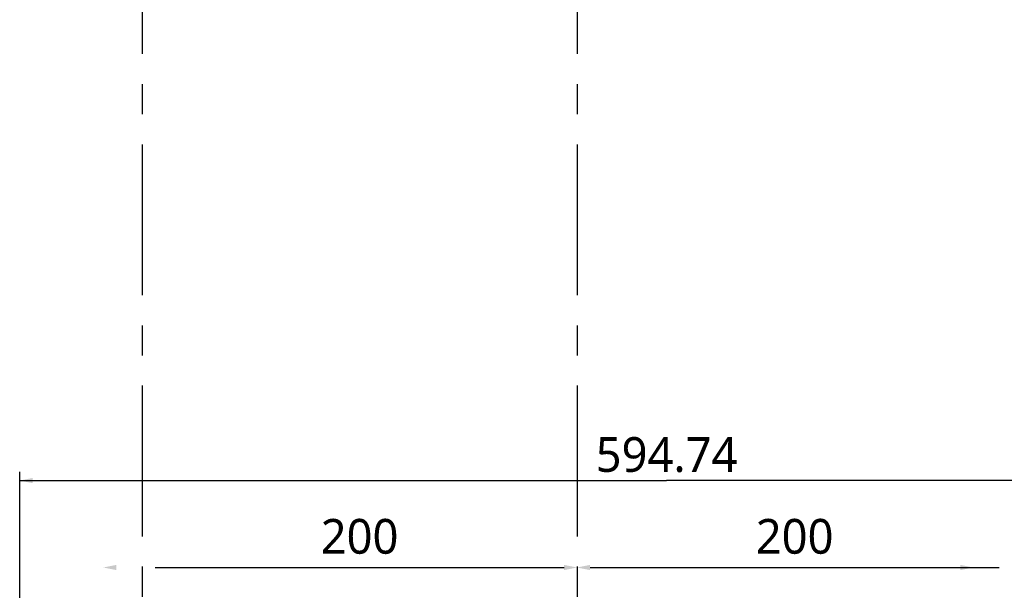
# Model space of a CAD drawing. Header units: millimetres. Extents: x 16 to 3344, y 34 to 2360.
# Tile 14 of 101: x 684 to 1136, y 1197 to 1460. Entities that reach past the tile are written whole.
import ezdxf

# ---------------------------------------------------------------- set-up
doc = ezdxf.new("R2010")
doc.units = ezdxf.units.MM
doc.header["$LTSCALE"] = 185.02
doc.linetypes.add('CENTER', pattern=[0.6, 0.375, -0.075, 0.075, -0.075])
doc.layers.get('0').update_dxf_attribs({"linetype": 'CONTINUOUS'})
for name, color, linetype in [('BOX_PBL7', 7, 'CONTINUOUS'), ('DEFAULT_1', 7, 'CENTER'), ('FRONT_VIEW_VBL2', 7, 'CONTINUOUS')]:
    doc.layers.add(name, color=color, linetype=linetype)
doc.styles.get("Standard").update_dxf_attribs({"font": 'malgun.ttf'})
doc.dimstyles.new('DIMSTYLE_8', dxfattribs={"dimtxt": 16, "dimasz": 6, "dimexe": 1, "dimexo": 0.5, "dimgap": 1, "dimtad": 1, "dimdsep": 46, "dimtxsty": 'Standard', "dimblk": '_FILLED', "dimblk1": '_FILLED', "dimblk2": '_FILLED', "dimcen": 0.09, "dimclrt": 134, "dimazin": 2, "dimtp": 0.8, "dimtm": 0.8, "dimtfac": 1, "dimtofl": 0, "dimtmove": 0, "dimatfit": 3, "dimldrblk": '_FILLED', "dimfxl": 1, "dimtolj": 1, "dimarcsym": 0})

# ---------------------------------------------------------------- blocks, each defined once
blk = doc.blocks.new('_FILLED')
at = {"color": 0, "linetype": 'ByBlock'}
blk.add_solid([(0, 0), (-1, 0.2), (-1, -0.2)], dxfattribs=at)
blk = doc.blocks.new('*D25')
at = {"color": 134, "transparency": 16777216}
for p, q in [((905.91, 782.99), (905.91, 1241.49)), ((1500.65, 551.19), (1500.65, 1241.49)), ((905.91, 1237.49), (1203.28, 1237.49)), ((1500.65, 1237.49), (1203.28, 1237.49))]:
    blk.add_line(p, q, dxfattribs=at)
at = {"color": 134, "transparency": 16777216, "xscale": 6, "yscale": 6, "zscale": 6, "rotation": 180}
blk.add_blockref('_FILLED', (905.91, 1237.49), dxfattribs=at)
at = {"color": 134, "transparency": 16777216, "xscale": 6, "yscale": 6, "zscale": 6}
blk.add_blockref('_FILLED', (1500.65, 1237.49), dxfattribs=at)
at = {"color": 134, "transparency": 16777216, "insert": (1203.28, 1257.49), "char_height": 16, "width": 66.1926, "attachment_point": 2, "line_spacing_factor": 0.9}
blk.add_mtext('594.74', dxfattribs=at)
blk = doc.blocks.new('BOX_PBL7', base_point=(1211.98, 859.839))
at = {"layer": 'BOX_PBL7', "color": 134}
dim = blk.add_linear_dim(base=(905.91, 1237.489), p1=(1500.651, 550.689), p2=(905.91, 782.489), angle=180, dimstyle='DIMSTYLE_8', dxfattribs=at)
dim.commit()
dim.dimension.update_dxf_attribs({"geometry": '*D25', "text_midpoint": (1203.731, 1237.489), "dimtype": 160})
blk = doc.blocks.new('FRONT_VIEW_VBL2', base_point=(1247.68, 771.59))
at = {"layer": 'BOX_PBL7'}
blk.add_blockref('BOX_PBL7', (1211.98, 859.84), dxfattribs=at)

msp = doc.modelspace()

# ---------------------------------------------------------------- linework, layer by layer
at = {"color": 134}
for p, q in [((746, 1207.8), (934, 1207.8)), ((946, 1207.8), (1134, 1207.8))]:
    msp.add_line(p, q, dxfattribs=at)
at = {"layer": 'DEFAULT_1', "color": 1}
for p, q in [((740, 1624.5), (740, 370)), ((940, 1624.5), (940, 370))]:
    msp.add_line(p, q, dxfattribs=at)

# ---------------------------------------------------------------- block references
at = {"color": 134, "xscale": 6, "yscale": 6, "zscale": 6, "rotation": 180}
for p in [(722.151, 1207.8), (940, 1207.8)]:
    msp.add_blockref('_FILLED', p, dxfattribs=at)
at = {"color": 134, "xscale": 6, "yscale": 6, "zscale": 6}
for p in [(940, 1207.8), (1122.151, 1207.8)]:
    msp.add_blockref('_FILLED', p, dxfattribs=at)
at = {"layer": 'FRONT_VIEW_VBL2'}
msp.add_blockref('FRONT_VIEW_VBL2', (1025.529, 781.9), dxfattribs=at)

# ---------------------------------------------------------------- texts
at = {"color": 134, "char_height": 16, "width": 36.8, "attachment_point": 2, "line_spacing_factor": 0.9}
for insert in [(840.003, 1230.133), (1040.003, 1230.133)]:
    msp.add_mtext('\\A1;200', dxfattribs=dict(at, insert=insert))

doc.saveas('drawing.dxf')
